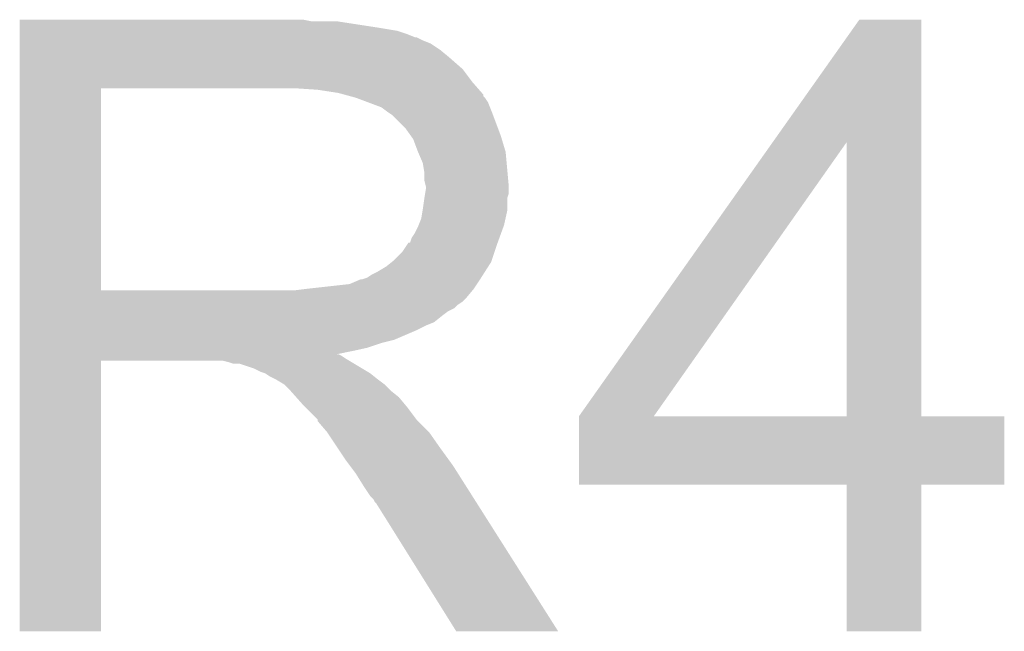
# Model space of a CAD drawing. Extents: x -1.3 to 24.2, y -3.9 to 53.4.
# Tile 27 of 42: x 15.4 to 17, y 21.3 to 22.3. Entities that reach past the tile are written whole.
import ezdxf

# ---------------------------------------------------------------- set-up
doc = ezdxf.new("R2010")
doc.units = 0
doc.layers.add('NFC_4_CLICK_V100_GTO', color=11, linetype='CONTINUOUS')

msp = doc.modelspace()

# ---------------------------------------------------------------- linework, layer by layer
at = {"layer": 'NFC_4_CLICK_V100_GTO'}
for points in [[(15.43306, 22.2504), (15.433062, 22.25294), (15.897862, 22.2504), (15.885162, 22.25294)], [(15.43306, 22.24024), (15.43306, 22.2504), (16.00454, 22.24024), (15.938502, 22.2504)], [(16.633344, 22.057302), (16.771614, 22.252918), (16.870688, 22.057302), (16.87068, 22.252918)], [(16.771614, 22.252918), (16.77163, 22.25294), (16.87068, 22.252918), (16.77163, 22.25294)], [(15.43306, 22.235158), (15.43306, 22.24024), (16.035022, 22.235158), (16.00454, 22.24024)], [(15.43306, 22.23008), (15.43306, 22.235158), (16.05026, 22.23008), (16.035022, 22.235158)], [(15.43306, 22.225), (15.43306, 22.23008), (16.062964, 22.225), (16.05026, 22.23008)], [(15.43306, 22.224998), (15.43306, 22.225), (16.065504, 22.224998), (16.062964, 22.225)], [(15.43306, 22.21992), (15.43306, 22.224998), (16.07566, 22.21992), (16.065504, 22.224998)], [(15.43306, 22.214838), (15.43306, 22.21992), (16.088362, 22.214838), (16.07566, 22.21992)], [(15.43306, 22.20468), (15.43306, 22.214838), (16.1036, 22.20468), (16.088362, 22.214838)], [(15.43306, 22.19198), (15.43306, 22.20468), (16.11884, 22.19198), (16.1036, 22.20468)], [(15.43306, 22.174198), (15.43306, 22.19198), (16.139162, 22.174198), (16.11884, 22.19198)], [(15.433058, 22.15388), (15.43306, 22.174198), (16.1544, 22.15388), (16.139162, 22.174198)], [(15.433058, 22.14372), (15.433058, 22.15388), (16.163288, 22.14372), (16.1544, 22.15388)], [(15.433052, 21.821162), (15.433058, 22.14372), (15.56258, 21.821162), (15.562602, 22.14372)], [(15.90802, 22.14118), (15.86992, 22.14372), (16.16551, 22.14118), (16.163288, 22.14372)], [(15.941042, 22.1361), (15.90802, 22.14118), (16.169954, 22.1361), (16.16551, 22.14118)], [(15.950378, 22.133554), (15.941042, 22.1361), (16.17218, 22.133554), (16.169954, 22.1361)], [(15.95969, 22.131014), (15.950378, 22.133554), (16.172186, 22.131014), (16.17218, 22.133554)], [(15.96898, 22.12848), (15.95969, 22.131014), (16.17472, 22.12848), (16.172186, 22.131014)], [(15.9893, 22.12086), (15.96898, 22.12848), (16.1798, 22.12086), (16.17472, 22.12848)], [(16.009622, 22.113238), (15.9893, 22.12086), (16.18285, 22.113238), (16.1798, 22.12086)], [(16.016394, 22.10816), (16.009622, 22.113238), (16.18488, 22.10816), (16.18285, 22.113238)], [(16.01978, 22.10562), (16.016394, 22.10816), (16.185834, 22.10562), (16.18488, 22.10816)], [(16.027402, 22.100538), (16.01978, 22.10562), (16.18774, 22.100538), (16.185834, 22.10562)], [(16.04772, 22.08022), (16.027402, 22.100538), (16.19536, 22.08022), (16.18774, 22.100538)], [(16.05679, 22.067522), (16.04772, 22.08022), (16.20012, 22.067522), (16.19536, 22.08022)], [(16.06042, 22.06244), (16.05679, 22.067522), (16.201646, 22.06244), (16.20012, 22.067522)], [(16.06804, 22.04212), (16.06042, 22.06244), (16.20774, 22.04212), (16.201646, 22.06244)], [(16.324604, 21.620516), (16.633344, 22.057302), (16.443984, 21.620516), (16.751264, 22.057302)], [(16.751278, 21.62048), (16.751264, 22.057302), (16.870702, 21.62048), (16.870688, 22.057302)], [(16.068042, 22.042118), (16.06804, 22.04212), (16.20774, 22.042118), (16.20774, 22.04212)], [(16.07566, 22.024338), (16.068042, 22.042118), (16.209358, 22.024338), (16.20774, 22.042118)], [(16.0782, 22.009098), (16.07566, 22.024338), (16.210744, 22.009098), (16.209358, 22.024338)], [(16.0782, 21.996398), (16.0782, 22.009098), (16.211898, 21.996398), (16.210744, 22.009098)], [(16.08074, 21.986242), (16.0782, 21.996398), (16.21282, 21.986242), (16.211898, 21.996398)], [(16.079468, 21.976078), (16.08074, 21.983698), (16.212818, 21.976078), (16.212818, 21.983698)], [(16.08074, 21.986238), (16.08074, 21.986242), (16.212818, 21.986238), (16.21282, 21.986242)], [(16.08074, 21.983698), (16.08074, 21.986238), (16.212818, 21.983698), (16.212818, 21.986238)], [(16.07566, 21.95068), (16.078198, 21.968456), (16.21028, 21.95068), (16.21028, 21.968456)], [(16.078198, 21.968456), (16.0782, 21.96846), (16.21028, 21.968456), (16.21028, 21.96846)], [(16.0782, 21.96846), (16.079468, 21.976078), (16.21028, 21.96846), (16.212818, 21.976078)], [(16.073118, 21.935438), (16.075236, 21.948138), (16.207456, 21.935438), (16.21028, 21.948138)], [(16.075236, 21.948138), (16.07566, 21.95068), (16.21028, 21.948138), (16.21028, 21.95068)], [(16.069054, 21.92528), (16.073118, 21.935438), (16.205198, 21.92528), (16.207456, 21.935438)], [(16.062958, 21.912578), (16.06804, 21.92274), (16.20058, 21.912578), (16.204274, 21.92274)], [(16.06804, 21.92274), (16.069054, 21.92528), (16.204274, 21.92274), (16.205198, 21.92528)], [(16.055324, 21.89734), (16.05788, 21.90496), (16.19504, 21.89734), (16.19781, 21.90496)], [(16.05788, 21.90496), (16.062958, 21.912578), (16.19781, 21.90496), (16.20058, 21.912578)], [(16.029938, 21.869398), (16.042638, 21.882098), (16.185724, 21.869398), (16.189958, 21.882098)], [(16.042638, 21.882098), (16.052796, 21.897332), (16.189958, 21.882098), (16.195036, 21.897332)], [(16.052796, 21.897332), (16.055324, 21.89734), (16.195036, 21.897332), (16.19504, 21.89734)], [(16.017238, 21.859238), (16.026762, 21.866858), (16.180028, 21.859238), (16.184878, 21.866858)], [(16.026762, 21.866858), (16.029938, 21.869398), (16.184878, 21.866858), (16.185724, 21.869398)], [(15.994378, 21.846538), (16.00454, 21.85162), (16.171946, 21.846538), (16.17518, 21.85162)], [(16.00454, 21.85162), (16.017238, 21.859238), (16.17518, 21.85162), (16.180028, 21.859238)], [(15.958816, 21.8313), (15.976596, 21.838918), (16.16202, 21.8313), (16.167098, 21.838918)], [(15.976596, 21.838918), (15.979136, 21.83892), (16.167098, 21.838918), (16.1671, 21.83892)], [(15.979136, 21.83892), (15.98676, 21.84146), (16.1671, 21.83892), (16.168716, 21.84146)], [(15.98676, 21.84146), (15.994378, 21.846538), (16.168716, 21.84146), (16.171946, 21.846538)], [(15.43305, 21.808442), (15.433052, 21.82114), (16.144242, 21.808442), (16.154822, 21.82114)], [(15.433052, 21.82114), (15.433052, 21.821162), (15.869918, 21.82114), (15.56258, 21.821162)], [(15.869918, 21.82114), (15.89024, 21.82368), (16.154822, 21.82114), (16.15694, 21.82368)], [(15.89024, 21.82368), (15.958816, 21.8313), (16.15694, 21.82368), (16.16202, 21.8313)], [(15.43305, 21.80336), (15.43305, 21.808442), (16.13916, 21.80336), (16.144242, 21.808442)], [(15.43305, 21.798278), (15.43305, 21.80336), (16.131538, 21.798278), (16.13916, 21.80336)], [(15.43305, 21.793198), (15.43305, 21.798278), (16.126456, 21.793198), (16.131538, 21.798278)], [(15.43305, 21.788118), (15.43305, 21.793198), (16.1163, 21.788118), (16.126456, 21.793198)], [(15.43305, 21.7805), (15.43305, 21.788118), (16.10614, 21.7805), (16.1163, 21.788118)], [(15.43305, 21.77034), (15.43305, 21.7805), (16.093438, 21.77034), (16.10614, 21.7805)], [(15.43305, 21.76526), (15.43305, 21.77034), (16.08074, 21.76526), (16.093438, 21.77034)], [(15.43305, 21.75764), (15.43305, 21.76526), (16.0655, 21.75764), (16.08074, 21.76526)], [(15.43305, 21.7424), (15.43305, 21.75764), (16.029938, 21.7424), (16.0655, 21.75764)], [(15.43305, 21.73732), (15.43305, 21.7424), (16.009622, 21.73732), (16.029938, 21.7424)], [(15.43305, 21.7297), (15.43305, 21.73732), (15.986758, 21.7297), (16.009622, 21.73732)], [(15.43305, 21.72462), (15.43305, 21.7297), (15.9639, 21.72462), (15.986758, 21.7297)], [(15.43304, 21.277602), (15.433048, 21.709358), (15.562558, 21.277602), (15.56258, 21.709358)], [(15.433048, 21.71954), (15.43305, 21.72462), (15.938722, 21.71954), (15.9639, 21.72462)], [(15.433048, 21.719538), (15.433048, 21.71954), (15.941044, 21.719538), (15.938722, 21.71954)], [(15.433048, 21.716998), (15.433048, 21.719538), (15.946122, 21.716998), (15.941044, 21.719538)], [(15.433048, 21.71192), (15.433048, 21.716998), (15.953738, 21.71192), (15.946122, 21.716998)], [(15.433048, 21.70938), (15.433048, 21.71192), (15.957972, 21.70938), (15.953738, 21.71192)], [(15.433048, 21.709358), (15.433048, 21.70938), (15.56258, 21.709358), (15.755618, 21.70938)], [(15.76578, 21.706838), (15.755618, 21.70938), (15.96221, 21.706838), (15.957972, 21.70938)], [(15.773398, 21.704302), (15.76578, 21.706838), (15.966436, 21.704302), (15.96221, 21.706838)], [(15.783556, 21.7043), (15.773398, 21.704302), (15.96644, 21.7043), (15.966436, 21.704302)], [(15.806418, 21.69668), (15.783556, 21.7043), (15.97914, 21.69668), (15.96644, 21.7043)], [(15.81658, 21.6916), (15.806418, 21.69668), (15.987608, 21.6916), (15.97914, 21.69668)], [(15.8242, 21.68906), (15.81658, 21.6916), (15.99184, 21.68906), (15.987608, 21.6916)], [(15.831818, 21.683982), (15.8242, 21.68906), (15.998188, 21.683982), (15.99184, 21.68906)], [(15.84198, 21.6789), (15.831818, 21.683982), (16.00454, 21.6789), (15.998188, 21.683982)], [(15.854678, 21.671282), (15.84198, 21.6789), (16.014696, 21.671282), (16.00454, 21.6789)], [(15.854682, 21.671278), (15.854678, 21.671282), (16.0147, 21.671278), (16.014696, 21.671282)], [(15.86484, 21.66112), (15.854682, 21.671278), (16.02486, 21.66112), (16.0147, 21.671278)], [(15.864842, 21.661118), (15.86484, 21.66112), (16.024862, 21.661118), (16.02486, 21.66112)], [(15.873874, 21.650958), (15.864842, 21.661118), (16.037562, 21.650958), (16.024862, 21.661118)], [(15.88516, 21.63826), (15.873874, 21.650958), (16.048144, 21.63826), (16.037562, 21.650958)], [(15.8877, 21.63572), (15.88516, 21.63826), (16.05026, 21.63572), (16.048144, 21.63826)], [(15.908014, 21.615406), (15.8877, 21.63572), (16.065498, 21.615406), (16.05026, 21.63572)], [(15.908016, 21.6154), (15.908014, 21.615406), (16.065502, 21.6154), (16.065498, 21.615406)], [(15.90802, 21.612866), (15.908016, 21.6154), (16.068036, 21.612866), (16.065502, 21.6154)], [(16.32458, 21.511282), (16.324582, 21.620458), (17.002738, 21.511282), (17.00276, 21.620458)], [(16.324582, 21.62048), (16.324584, 21.620486), (16.751278, 21.62048), (16.700064, 21.620486)], [(16.324582, 21.620458), (16.324582, 21.62048), (17.00276, 21.620458), (16.870702, 21.62048)], [(16.324584, 21.620486), (16.324604, 21.620516), (16.700064, 21.620486), (16.443984, 21.620516)], [(15.92326, 21.595082), (15.90802, 21.612866), (16.08582, 21.595082), (16.068036, 21.612866)], [(15.923262, 21.59508), (15.92326, 21.595082), (16.08582, 21.59508), (16.08582, 21.595082)], [(15.940194, 21.56968), (15.923262, 21.59508), (16.1036, 21.56968), (16.08582, 21.59508)], [(15.95374, 21.54936), (15.940194, 21.56968), (16.11838, 21.54936), (16.1036, 21.56968)], [(15.959456, 21.54174), (15.95374, 21.54936), (16.12392, 21.54174), (16.11838, 21.54936)], [(15.96898, 21.529038), (15.959456, 21.54174), (16.13198, 21.529038), (16.12392, 21.54174)], [(15.98168, 21.50872), (15.96898, 21.529038), (16.14487, 21.50872), (16.13198, 21.529038)], [(15.99184, 21.49348), (15.98168, 21.50872), (16.15454, 21.49348), (16.14487, 21.50872)], [(16.751278, 21.51126), (16.32458, 21.511282), (17.002738, 21.51126), (17.002738, 21.511282)], [(16.75128, 21.511238), (16.751278, 21.51126), (16.87068, 21.511238), (17.002738, 21.51126)], [(16.7513, 21.277602), (16.75128, 21.511238), (16.870658, 21.277602), (16.87068, 21.511238)], [(15.996918, 21.4884), (15.99184, 21.49348), (16.157764, 21.4884), (16.15454, 21.49348)], [(15.999458, 21.483324), (15.996918, 21.4884), (16.160984, 21.483324), (16.157764, 21.4884)], [(16.001998, 21.480782), (15.999458, 21.483324), (16.162596, 21.480782), (16.160984, 21.483324)], [(16.128998, 21.27759), (16.001998, 21.480782), (16.291514, 21.27759), (16.162596, 21.480782)], [(15.562558, 21.27758), (15.43304, 21.277602), (15.562558, 21.27758), (15.562558, 21.277602)], [(16.29152, 21.27758), (16.291514, 21.27759), (16.29152, 21.27758), (16.128998, 21.27759)], [(16.870658, 21.27758), (16.7513, 21.277602), (16.870658, 21.27758), (16.870658, 21.277602)]]:
    msp.add_solid(points, dxfattribs=at)

doc.saveas('drawing.dxf')
